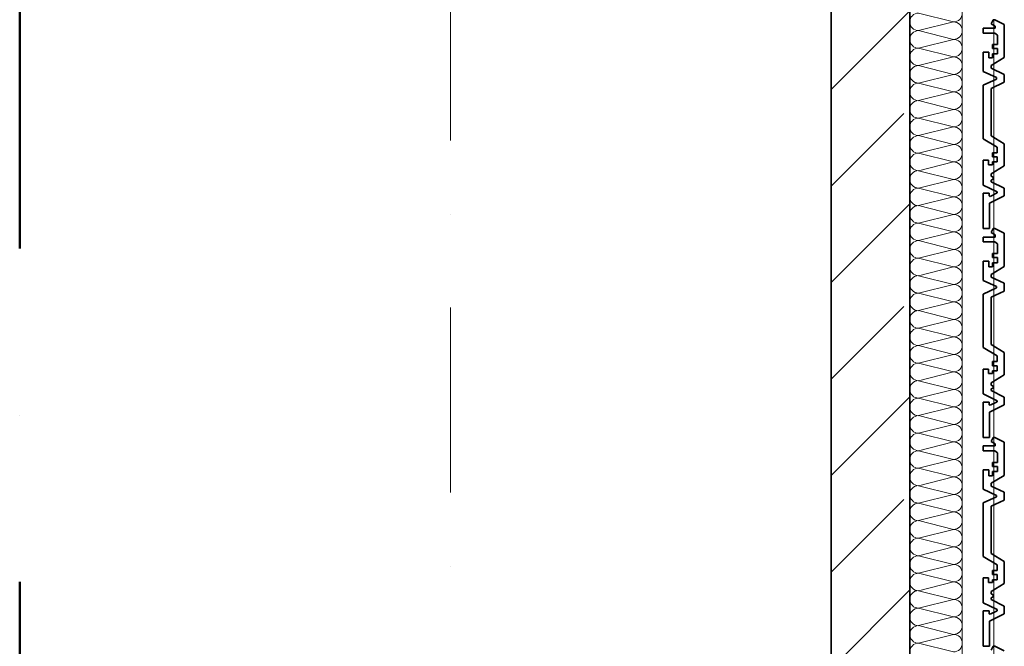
# Model space of a CAD drawing. Header units: metres. Extents: x -177922 to 5550634, y -507967 to 368279.
# Tile 57 of 125: x 3696373 to 3698248, y -82268 to -81075. Entities that reach past the tile are written whole.
import ezdxf

# ---------------------------------------------------------------- set-up
doc = ezdxf.new("R2010")
doc.units = ezdxf.units.M
doc.header["$LTSCALE"] = 0.05
doc.header["$PDSIZE"] = 0.8
doc.linetypes.add('Strichpunktlinie', pattern=[13405.555248, 7055.555344, -3527.777672, 0, -2822.222233])
doc.linetypes.add('Strichpunktlinie_ lang', pattern=[25400, 12700, -6350, 0, -6350])
for name, color, linetype in [('A_1_Bauteilschraffuren', 7, 'Continuous'), ('A_1_Fassaden', 7, 'Continuous'), ('A_1_Wände_Außen', 7, 'Continuous'), ('A_3_Achsen_Raster', 7, 'Continuous'), ('A_3_Schnittführung', 7, 'Continuous')]:
    doc.layers.add(name, color=color, linetype=linetype)

# ---------------------------------------------------------------- blocks, each defined once
blk = doc.blocks.new('*X112', base_point=(3733493.5, -38278.9))
at = {"layer": 'A_1_Bauteilschraffuren', "color": 253, "linetype": 'Continuous', "lineweight": 13}
for p, q in [((3698151.8, -81078.9), (3698085.2, -81062.3)), ((3698151.8, -81078.9), (3698085.2, -81095.6)), ((3698151.8, -81112.3), (3698085.2, -81095.6)), ((3698151.8, -81112.3), (3698085.2, -81128.9)), ((3698151.8, -81145.6), (3698085.2, -81128.9)), ((3698151.8, -81145.6), (3698085.2, -81162.3)), ((3698151.8, -81178.9), (3698085.2, -81162.3)), ((3698151.8, -81178.9), (3698085.2, -81195.6)), ((3698151.8, -81212.3), (3698085.2, -81195.6)), ((3698151.8, -81212.3), (3698085.2, -81228.9)), ((3698151.8, -81245.6), (3698085.2, -81228.9)), ((3698151.8, -81245.6), (3698085.2, -81262.3)), ((3698151.8, -81278.9), (3698085.2, -81262.3)), ((3698151.8, -81278.9), (3698085.2, -81295.6)), ((3698151.8, -81312.3), (3698085.2, -81295.6)), ((3698151.8, -81312.3), (3698085.2, -81328.9)), ((3698151.8, -81345.6), (3698085.2, -81328.9)), ((3698151.8, -81345.6), (3698085.2, -81362.3)), ((3698151.8, -81378.9), (3698085.2, -81362.3)), ((3698151.8, -81378.9), (3698085.2, -81395.6)), ((3698151.8, -81412.3), (3698085.2, -81395.6)), ((3698151.8, -81412.3), (3698085.2, -81428.9)), ((3698151.8, -81445.6), (3698085.2, -81428.9)), ((3698151.8, -81445.6), (3698085.2, -81462.3)), ((3698151.8, -81478.9), (3698085.2, -81462.3)), ((3698151.8, -81478.9), (3698085.2, -81495.6)), ((3698151.8, -81512.3), (3698085.2, -81495.6)), ((3698151.8, -81512.3), (3698085.2, -81528.9)), ((3698151.8, -81545.6), (3698085.2, -81528.9)), ((3698151.8, -81545.6), (3698085.2, -81562.3)), ((3698151.8, -81578.9), (3698085.2, -81562.3)), ((3698151.8, -81578.9), (3698085.2, -81595.6)), ((3698151.8, -81612.3), (3698085.2, -81595.6)), ((3698151.8, -81612.3), (3698085.2, -81628.9)), ((3698151.8, -81645.6), (3698085.2, -81628.9)), ((3698151.8, -81645.6), (3698085.2, -81662.3)), ((3698151.8, -81678.9), (3698085.2, -81662.3)), ((3698151.8, -81678.9), (3698085.2, -81695.6)), ((3698151.8, -81712.3), (3698085.2, -81695.6)), ((3698151.8, -81712.3), (3698085.2, -81728.9)), ((3698151.8, -81745.6), (3698085.2, -81728.9)), ((3698151.8, -81745.6), (3698085.2, -81762.3)), ((3698151.8, -81778.9), (3698085.2, -81762.3)), ((3698151.8, -81778.9), (3698085.2, -81795.6)), ((3698151.8, -81812.3), (3698085.2, -81795.6)), ((3698151.8, -81812.3), (3698085.2, -81828.9)), ((3698151.8, -81845.6), (3698085.2, -81828.9)), ((3698151.8, -81845.6), (3698085.2, -81862.3)), ((3698151.8, -81878.9), (3698085.2, -81862.3)), ((3698151.8, -81878.9), (3698085.2, -81895.6)), ((3698151.8, -81912.3), (3698085.2, -81895.6)), ((3698151.8, -81912.3), (3698085.2, -81928.9)), ((3698151.8, -81945.6), (3698085.2, -81928.9)), ((3698151.8, -81945.6), (3698085.2, -81962.3)), ((3698151.8, -81978.9), (3698085.2, -81962.3)), ((3698151.8, -81978.9), (3698085.2, -81995.6)), ((3698151.8, -82012.3), (3698085.2, -81995.6)), ((3698151.8, -82012.3), (3698085.2, -82028.9)), ((3698151.8, -82045.6), (3698085.2, -82028.9)), ((3698151.8, -82045.6), (3698085.2, -82062.3)), ((3698151.8, -82078.9), (3698085.2, -82062.3)), ((3698151.8, -82078.9), (3698085.2, -82095.6)), ((3698151.8, -82112.3), (3698085.2, -82095.6)), ((3698151.8, -82112.3), (3698085.2, -82128.9)), ((3698151.8, -82145.6), (3698085.2, -82128.9)), ((3698151.8, -82145.6), (3698085.2, -82162.3)), ((3698151.8, -82178.9), (3698085.2, -82162.3)), ((3698151.8, -82178.9), (3698085.2, -82195.6)), ((3698151.8, -82212.3), (3698085.2, -82195.6)), ((3698151.8, -82212.3), (3698085.2, -82228.9)), ((3698151.8, -82245.6), (3698085.2, -82228.9)), ((3698151.8, -82245.6), (3698085.2, -82262.3)), ((3698151.8, -82278.9), (3698085.2, -82262.3))]:
    blk.add_line(p, q, dxfattribs=at)
for centre, start, end in [((3698085.2, -81078.9), 90, 180), ((3698151.8, -81062.3), 270, 0), ((3698085.2, -81078.9), 180, 270), ((3698151.8, -81095.6), 0, 90), ((3698085.2, -81112.3), 90, 180), ((3698151.8, -81095.6), 270, 0), ((3698085.2, -81112.3), 180, 270), ((3698151.8, -81128.9), 0, 90), ((3698085.2, -81145.6), 90, 180), ((3698151.8, -81128.9), 270, 0), ((3698085.2, -81145.6), 180, 270), ((3698151.8, -81162.3), 0, 90), ((3698085.2, -81178.9), 90, 180), ((3698151.8, -81162.3), 270, 0), ((3698085.2, -81178.9), 180, 270), ((3698085.2, -81212.3), 90, 180), ((3698151.8, -81195.6), 0, 90), ((3698151.8, -81195.6), 270, 0), ((3698085.2, -81212.3), 180, 270), ((3698151.8, -81228.9), 0, 90), ((3698085.2, -81245.6), 90, 180), ((3698151.8, -81228.9), 270, 0), ((3698085.2, -81245.6), 180, 270), ((3698151.8, -81262.3), 0, 90), ((3698085.2, -81278.9), 90, 180), ((3698151.8, -81262.3), 270, 0), ((3698085.2, -81278.9), 180, 270), ((3698151.8, -81295.6), 0, 90), ((3698085.2, -81312.3), 90, 180), ((3698151.8, -81295.6), 270, 0), ((3698085.2, -81312.3), 180, 270), ((3698151.8, -81328.9), 0, 90), ((3698085.2, -81345.6), 90, 180), ((3698085.2, -81345.6), 180, 270), ((3698151.8, -81328.9), 270, 0), ((3698151.8, -81362.3), 0, 90), ((3698085.2, -81378.9), 90, 180), ((3698151.8, -81362.3), 270, 0), ((3698085.2, -81378.9), 180, 270), ((3698151.8, -81395.6), 0, 90), ((3698085.2, -81412.3), 90, 180), ((3698151.8, -81395.6), 270, 0), ((3698085.2, -81412.3), 180, 270), ((3698151.8, -81428.9), 0, 90), ((3698085.2, -81445.6), 90, 180), ((3698151.8, -81428.9), 270, 0), ((3698085.2, -81445.6), 180, 270), ((3698151.8, -81462.3), 0, 90), ((3698085.2, -81478.9), 90, 180), ((3698151.8, -81462.3), 270, 0), ((3698085.2, -81478.9), 180, 270), ((3698085.2, -81512.3), 90, 180), ((3698151.8, -81495.6), 0, 90), ((3698151.8, -81495.6), 270, 0), ((3698085.2, -81512.3), 180, 270), ((3698151.8, -81528.9), 0, 90), ((3698085.2, -81545.6), 90, 180), ((3698151.8, -81528.9), 270, 0), ((3698085.2, -81545.6), 180, 270), ((3698151.8, -81562.3), 0, 90), ((3698085.2, -81578.9), 90, 180), ((3698151.8, -81562.3), 270, 0), ((3698085.2, -81578.9), 180, 270), ((3698151.8, -81595.6), 0, 90), ((3698085.2, -81612.3), 90, 180), ((3698151.8, -81595.6), 270, 0), ((3698085.2, -81612.3), 180, 270), ((3698151.8, -81628.9), 0, 90), ((3698085.2, -81645.6), 90, 180), ((3698085.2, -81645.6), 180, 270), ((3698151.8, -81628.9), 270, 0), ((3698151.8, -81662.3), 0, 90), ((3698085.2, -81678.9), 90, 180), ((3698151.8, -81662.3), 270, 0), ((3698085.2, -81678.9), 180, 270), ((3698151.8, -81695.6), 0, 90), ((3698085.2, -81712.3), 90, 180), ((3698151.8, -81695.6), 270, 0), ((3698085.2, -81712.3), 180, 270), ((3698151.8, -81728.9), 0, 90), ((3698085.2, -81745.6), 90, 180), ((3698151.8, -81728.9), 270, 0), ((3698085.2, -81745.6), 180, 270), ((3698151.8, -81762.3), 0, 90), ((3698085.2, -81778.9), 90, 180), ((3698151.8, -81762.3), 270, 0), ((3698085.2, -81778.9), 180, 270), ((3698085.2, -81812.3), 90, 180), ((3698151.8, -81795.6), 0, 90), ((3698151.8, -81795.6), 270, 0), ((3698085.2, -81812.3), 180, 270), ((3698151.8, -81828.9), 0, 90), ((3698085.2, -81845.6), 90, 180), ((3698151.8, -81828.9), 270, 0), ((3698085.2, -81845.6), 180, 270), ((3698151.8, -81862.3), 0, 90), ((3698085.2, -81878.9), 90, 180), ((3698151.8, -81862.3), 270, 0), ((3698085.2, -81878.9), 180, 270), ((3698151.8, -81895.6), 0, 90), ((3698085.2, -81912.3), 90, 180), ((3698151.8, -81895.6), 270, 0), ((3698085.2, -81912.3), 180, 270), ((3698151.8, -81928.9), 0, 90), ((3698085.2, -81945.6), 90, 180), ((3698085.2, -81945.6), 180, 270), ((3698151.8, -81928.9), 270, 0), ((3698151.8, -81962.3), 0, 90), ((3698085.2, -81978.9), 90, 180), ((3698151.8, -81962.3), 270, 0), ((3698085.2, -81978.9), 180, 270), ((3698151.8, -81995.6), 0, 90), ((3698085.2, -82012.3), 90, 180), ((3698151.8, -81995.6), 270, 0), ((3698085.2, -82012.3), 180, 270), ((3698151.8, -82028.9), 0, 90), ((3698085.2, -82045.6), 90, 180), ((3698151.8, -82028.9), 270, 0), ((3698085.2, -82045.6), 180, 270), ((3698151.8, -82062.3), 0, 90), ((3698085.2, -82078.9), 90, 180), ((3698151.8, -82062.3), 270, 0), ((3698085.2, -82078.9), 180, 270), ((3698085.2, -82112.3), 90, 180), ((3698151.8, -82095.6), 0, 90), ((3698151.8, -82095.6), 270, 0), ((3698085.2, -82112.3), 180, 270), ((3698151.8, -82128.9), 0, 90), ((3698085.2, -82145.6), 90, 180), ((3698151.8, -82128.9), 270, 0), ((3698085.2, -82145.6), 180, 270), ((3698151.8, -82162.3), 0, 90), ((3698085.2, -82178.9), 90, 180), ((3698151.8, -82162.3), 270, 0), ((3698085.2, -82178.9), 180, 270), ((3698151.8, -82195.6), 0, 90), ((3698085.2, -82212.3), 90, 180), ((3698151.8, -82195.6), 270, 0), ((3698085.2, -82212.3), 180, 270), ((3698151.8, -82228.9), 0, 90), ((3698085.2, -82245.6), 90, 180), ((3698085.2, -82245.6), 180, 270), ((3698151.8, -82228.9), 270, 0), ((3698151.8, -82262.3), 0, 90), ((3698085.2, -82278.9), 90, 180), ((3698151.8, -82262.3), 270, 0)]:
    blk.add_arc(centre, 16.7, start, end, dxfattribs=at)

msp = doc.modelspace()

# ---------------------------------------------------------------- hatches: boundary and pattern name
at = {"layer": 'A_1_Bauteilschraffuren', "linetype": 'Continuous', "lineweight": 13}
h = msp.add_hatch(dxfattribs=at)
h.set_pattern_fill('Beton__Stahlbeton_0006', color=253, style=0, pattern_type=2)
h.set_pattern_definition([(45, (3733493.5, -38278.93), (-183.8478, 183.8478), []), (45, (3733401.57, -38187), (-183.8478, 183.8478), [195, -65])])
h.paths.add_polyline_path([(3698068.496, -82753.926), (3698068.496, -59193.926), (3697918.496, -59193.926), (3697918.496, -82753.926)])

# ---------------------------------------------------------------- linework, layer by layer
at = {"layer": 'A_1_Fassaden', "color": 7, "linetype": 'Continuous', "lineweight": 35}
for p, q in [((3698227.455, -81074.759), (3698223.517, -81082.402)), ((3698223.517, -81082.402), (3698231.188, -81087.007)), ((3698230.515, -81074.759), (3698227.455, -81074.759)), ((3698230.515, -81074.759), (3698248.496, -81083.612)), ((3698248.496, -81083.612), (3698248.496, -81147.067)), ((3698208.496, -81090.881), (3698208.496, -81100.119)), ((3698231.188, -81090.881), (3698208.496, -81090.881)), ((3698230.275, -81100.119), (3698208.496, -81100.119)), ((3698230.275, -81100.119), (3698235.632, -81104.142)), ((3698231.188, -81087.007), (3698231.188, -81090.881)), ((3698235.632, -81104.142), (3698235.632, -81122.32)), ((3698208.496, -81136.617), (3698208.496, -81173.487)), ((3698219.122, -81136.617), (3698208.496, -81136.617)), ((3698219.122, -81136.617), (3698219.122, -81147.694)), ((3698225.989, -81122.32), (3698225.989, -81129.913)), ((3698235.632, -81122.32), (3698225.989, -81122.32)), ((3698235.632, -81129.913), (3698225.989, -81129.913)), ((3698225.989, -81139.885), (3698225.989, -81147.694)), ((3698235.632, -81139.885), (3698225.989, -81139.885)), ((3698235.632, -81129.913), (3698235.632, -81139.885)), ((3698225.989, -81147.694), (3698219.122, -81147.694)), ((3698248.496, -81147.067), (3698223.186, -81162.136)), ((3698208.496, -81173.487), (3698233.807, -81185.1)), ((3698223.186, -81162.136), (3698223.186, -81167.402)), ((3698223.186, -81167.402), (3698248.496, -81179.016)), ((3698233.807, -81187.964), (3698208.496, -81199.577)), ((3698248.496, -81194.051), (3698223.186, -81205.664)), ((3698233.807, -81185.1), (3698233.807, -81187.964)), ((3698248.496, -81179.016), (3698248.496, -81194.051)), ((3698208.496, -81199.577), (3698208.496, -81301.418)), ((3698223.186, -81205.664), (3698223.186, -81295.869)), ((3698208.496, -81301.418), (3698234.814, -81317.263)), ((3698223.186, -81295.869), (3698248.496, -81311.108)), ((3698226.041, -81328.172), (3698226.041, -81335.995)), ((3698234.814, -81328.172), (3698226.041, -81328.172)), ((3698234.814, -81317.263), (3698234.814, -81328.172)), ((3698248.496, -81311.108), (3698248.496, -81353.116)), ((3698208.496, -81342.283), (3698208.496, -81389.841)), ((3698218.696, -81342.283), (3698208.496, -81342.283)), ((3698218.696, -81342.283), (3698218.696, -81351.033)), ((3698234.814, -81335.995), (3698226.041, -81335.995)), ((3698226.041, -81345.696), (3698226.041, -81351.033)), ((3698234.814, -81345.696), (3698226.041, -81345.696)), ((3698234.814, -81335.995), (3698234.814, -81345.696)), ((3698226.041, -81351.033), (3698218.696, -81351.033)), ((3698248.496, -81353.116), (3698223.186, -81368.355)), ((3698223.186, -81368.355), (3698223.186, -81372.872)), ((3698223.186, -81372.872), (3698227.327, -81374.632)), ((3698227.327, -81378.549), (3698223.186, -81380.309)), ((3698223.186, -81380.309), (3698223.186, -81383.36)), ((3698223.186, -81383.36), (3698248.496, -81395.898)), ((3698227.327, -81374.632), (3698227.327, -81378.549)), ((3698208.496, -81389.841), (3698234.601, -81402.772)), ((3698234.601, -81402.772), (3698234.601, -81404.756)), ((3698248.496, -81395.898), (3698248.496, -81410.463)), ((3698208.496, -81405.114), (3698208.496, -81472.592)), ((3698219.402, -81405.114), (3698208.496, -81405.114)), ((3698219.402, -81405.114), (3698219.402, -81410.533)), ((3698219.402, -81410.533), (3698221.328, -81411.331)), ((3698248.496, -81410.463), (3698220.162, -81424.499)), ((3698234.601, -81404.756), (3698221.328, -81411.331)), ((3698220.162, -81424.499), (3698220.162, -81472.592)), ((3698220.162, -81472.592), (3698208.496, -81472.592)), ((3698227.455, -81472.592), (3698223.517, -81480.236)), ((3698230.515, -81472.592), (3698227.455, -81472.592)), ((3698230.515, -81472.592), (3698248.496, -81481.445)), ((3698208.496, -81488.715), (3698208.496, -81497.952)), ((3698231.188, -81488.715), (3698208.496, -81488.715)), ((3698223.517, -81480.236), (3698231.188, -81484.84)), ((3698231.188, -81484.84), (3698231.188, -81488.715)), ((3698248.496, -81481.445), (3698248.496, -81544.901)), ((3698230.275, -81497.952), (3698208.496, -81497.952)), ((3698230.275, -81497.952), (3698235.632, -81501.975)), ((3698235.632, -81501.975), (3698235.632, -81520.154)), ((3698208.496, -81534.45), (3698208.496, -81571.32)), ((3698219.122, -81534.45), (3698208.496, -81534.45)), ((3698219.122, -81534.45), (3698219.122, -81545.527)), ((3698225.989, -81520.154), (3698225.989, -81527.746)), ((3698235.632, -81520.154), (3698225.989, -81520.154)), ((3698235.632, -81527.746), (3698225.989, -81527.746)), ((3698235.632, -81527.746), (3698235.632, -81537.718)), ((3698225.989, -81545.527), (3698219.122, -81545.527)), ((3698248.496, -81544.901), (3698223.186, -81559.969)), ((3698225.989, -81537.718), (3698225.989, -81545.527)), ((3698235.632, -81537.718), (3698225.989, -81537.718)), ((3698208.496, -81571.32), (3698233.807, -81582.933)), ((3698223.186, -81559.969), (3698223.186, -81565.236)), ((3698223.186, -81565.236), (3698248.496, -81576.849)), ((3698233.807, -81585.797), (3698208.496, -81597.41)), ((3698233.807, -81582.933), (3698233.807, -81585.797)), ((3698248.496, -81576.849), (3698248.496, -81591.884)), ((3698208.496, -81597.41), (3698208.496, -81699.251)), ((3698248.496, -81591.884), (3698223.186, -81603.498)), ((3698223.186, -81603.498), (3698223.186, -81693.702)), ((3698208.496, -81699.251), (3698234.814, -81715.097)), ((3698223.186, -81693.702), (3698248.496, -81708.942)), ((3698234.814, -81715.097), (3698234.814, -81726.006)), ((3698248.496, -81708.942), (3698248.496, -81750.949)), ((3698208.496, -81740.116), (3698208.496, -81787.674)), ((3698218.696, -81740.116), (3698208.496, -81740.116)), ((3698218.696, -81740.116), (3698218.696, -81748.867)), ((3698226.041, -81726.006), (3698226.041, -81733.828)), ((3698234.814, -81726.006), (3698226.041, -81726.006)), ((3698234.814, -81733.828), (3698226.041, -81733.828)), ((3698234.814, -81733.828), (3698234.814, -81743.53)), ((3698226.041, -81748.867), (3698218.696, -81748.867)), ((3698248.496, -81750.949), (3698223.186, -81766.188)), ((3698226.041, -81743.53), (3698226.041, -81748.867)), ((3698234.814, -81743.53), (3698226.041, -81743.53)), ((3698223.186, -81766.188), (3698223.186, -81770.705)), ((3698223.186, -81770.705), (3698227.327, -81772.465)), ((3698227.327, -81776.382), (3698223.186, -81778.143)), ((3698223.186, -81778.143), (3698223.186, -81781.194)), ((3698227.327, -81772.465), (3698227.327, -81776.382)), ((3698208.496, -81787.674), (3698234.601, -81800.606)), ((3698223.186, -81781.194), (3698248.496, -81793.731)), ((3698248.496, -81793.731), (3698248.496, -81808.297)), ((3698208.496, -81802.947), (3698208.496, -81870.426)), ((3698219.402, -81802.947), (3698208.496, -81802.947)), ((3698219.402, -81802.947), (3698219.402, -81808.366)), ((3698219.402, -81808.366), (3698221.328, -81809.164)), ((3698248.496, -81808.297), (3698220.162, -81822.333)), ((3698234.601, -81802.589), (3698221.328, -81809.164)), ((3698234.601, -81800.606), (3698234.601, -81802.589)), ((3698220.162, -81822.333), (3698220.162, -81870.426)), ((3698220.162, -81870.426), (3698208.496, -81870.426)), ((3698227.455, -81870.426), (3698223.517, -81878.069)), ((3698230.515, -81870.426), (3698227.455, -81870.426)), ((3698230.515, -81870.426), (3698248.496, -81879.278)), ((3698208.496, -81886.548), (3698208.496, -81895.786)), ((3698231.188, -81886.548), (3698208.496, -81886.548)), ((3698223.517, -81878.069), (3698231.188, -81882.673)), ((3698231.188, -81882.673), (3698231.188, -81886.548)), ((3698248.496, -81879.278), (3698248.496, -81942.734)), ((3698230.275, -81895.786), (3698208.496, -81895.786)), ((3698230.275, -81895.786), (3698235.632, -81899.809)), ((3698235.632, -81899.809), (3698235.632, -81917.987)), ((3698225.989, -81917.987), (3698225.989, -81925.58)), ((3698235.632, -81917.987), (3698225.989, -81917.987)), ((3698235.632, -81925.58), (3698225.989, -81925.58)), ((3698235.632, -81925.58), (3698235.632, -81935.551)), ((3698208.496, -81932.284), (3698208.496, -81969.153)), ((3698219.122, -81932.284), (3698208.496, -81932.284)), ((3698219.122, -81932.284), (3698219.122, -81943.36)), ((3698225.989, -81943.36), (3698219.122, -81943.36)), ((3698248.496, -81942.734), (3698223.186, -81957.802)), ((3698225.989, -81935.551), (3698225.989, -81943.36)), ((3698235.632, -81935.551), (3698225.989, -81935.551)), ((3698223.186, -81957.802), (3698223.186, -81963.069)), ((3698223.186, -81963.069), (3698248.496, -81974.682)), ((3698208.496, -81969.153), (3698233.807, -81980.767)), ((3698233.807, -81983.63), (3698208.496, -81995.243)), ((3698233.807, -81980.767), (3698233.807, -81983.63)), ((3698248.496, -81974.682), (3698248.496, -81989.718)), ((3698208.496, -81995.243), (3698208.496, -82097.084)), ((3698248.496, -81989.718), (3698223.186, -82001.331)), ((3698223.186, -82001.331), (3698223.186, -82091.536)), ((3698223.186, -82091.536), (3698248.496, -82106.775)), ((3698208.496, -82097.084), (3698234.814, -82112.93)), ((3698234.814, -82112.93), (3698234.814, -82123.839)), ((3698248.496, -82106.775), (3698248.496, -82148.782)), ((3698226.041, -82123.839), (3698226.041, -82131.661)), ((3698234.814, -82123.839), (3698226.041, -82123.839)), ((3698234.814, -82131.661), (3698226.041, -82131.661)), ((3698234.814, -82131.661), (3698234.814, -82141.363)), ((3698208.496, -82137.949), (3698208.496, -82185.508)), ((3698218.696, -82137.949), (3698208.496, -82137.949)), ((3698218.696, -82137.949), (3698218.696, -82146.7)), ((3698226.041, -82146.7), (3698218.696, -82146.7)), ((3698248.496, -82148.782), (3698223.186, -82164.022)), ((3698226.041, -82141.363), (3698226.041, -82146.7)), ((3698234.814, -82141.363), (3698226.041, -82141.363)), ((3698223.186, -82164.022), (3698223.186, -82168.538)), ((3698223.186, -82168.538), (3698227.327, -82170.298)), ((3698227.327, -82170.298), (3698227.327, -82174.216)), ((3698208.496, -82185.508), (3698234.601, -82198.439)), ((3698227.327, -82174.216), (3698223.186, -82175.976)), ((3698223.186, -82175.976), (3698223.186, -82179.027)), ((3698223.186, -82179.027), (3698248.496, -82191.565)), ((3698208.496, -82200.781), (3698208.496, -82268.259)), ((3698219.402, -82200.781), (3698208.496, -82200.781)), ((3698219.402, -82200.781), (3698219.402, -82206.2)), ((3698219.402, -82206.2), (3698221.328, -82206.997)), ((3698248.496, -82206.13), (3698220.162, -82220.166)), ((3698234.601, -82200.422), (3698221.328, -82206.997)), ((3698234.601, -82198.439), (3698234.601, -82200.422)), ((3698248.496, -82191.565), (3698248.496, -82206.13)), ((3698220.162, -82220.166), (3698220.162, -82268.259)), ((3698220.162, -82268.259), (3698208.496, -82268.259)), ((3698227.455, -82268.259), (3698223.517, -82275.902)), ((3698230.515, -82268.259), (3698227.455, -82268.259)), ((3698230.515, -82268.259), (3698248.496, -82277.112))]:
    msp.add_line(p, q, dxfattribs=at)
at = {"layer": 'A_1_Fassaden', "color": 45, "linetype": 'Continuous', "lineweight": 18}
for p, q in [((3698228.496, -81074.759), (3698228.496, -81472.592)), ((3698228.496, -81074.759), (3698228.496, -81472.592)), ((3698228.496, -81472.592), (3698228.496, -81870.426)), ((3698228.496, -81472.592), (3698228.496, -81870.426)), ((3698228.496, -81870.426), (3698228.496, -82268.259)), ((3698228.496, -81870.426), (3698228.496, -82268.259)), ((3698228.496, -82268.259), (3698228.496, -82666.092)), ((3698228.496, -82268.259), (3698228.496, -82666.092))]:
    msp.add_line(p, q, dxfattribs=at)
for p in [(3698228.496, -81472.592), (3698228.496, -81472.592), (3698228.496, -81870.426), (3698228.496, -81870.426), (3698228.496, -82268.259), (3698228.496, -82268.259)]:
    msp.add_point(p, dxfattribs=at)
at = {"layer": 'A_1_Wände_Außen', "color": 7, "linetype": 'Continuous', "lineweight": 35}
msp.add_line((3698068.496, -82753.926), (3698068.496, -59193.926), dxfattribs=at)
at = {"layer": 'A_1_Wände_Außen', "color": 7, "linetype": 'Continuous', "lineweight": 35, "flags": 128}
msp.add_lwpolyline([(3697918.496, -59193.926), (3697918.496, -82753.926)], dxfattribs=at)
at = {"layer": 'A_1_Wände_Außen', "color": 7, "linetype": 'Continuous', "lineweight": 18, "flags": 128}
msp.add_lwpolyline([(3698168.496, -83003.926), (3698168.496, -59193.926)], dxfattribs=at)
at = {"layer": 'A_3_Achsen_Raster', "color": 7, "linetype": 'Strichpunktlinie', "lineweight": 13}
msp.add_line((3697193.496, -85997.774), (3697193.496, -37797.774), dxfattribs=at)
at = {"layer": 'A_3_Schnittführung', "color": 7, "linetype": 'Strichpunktlinie_ lang', "lineweight": 50}
msp.add_line((3696373.278, -12290.173), (3696373.278, -84477.748), dxfattribs=at)

# ---------------------------------------------------------------- block references
at = {"layer": 'A_1_Wände_Außen', "color": 7, "lineweight": 25}
msp.add_blockref('*X112', (3733493.496, -38278.926), dxfattribs=at)

doc.saveas('drawing.dxf')
